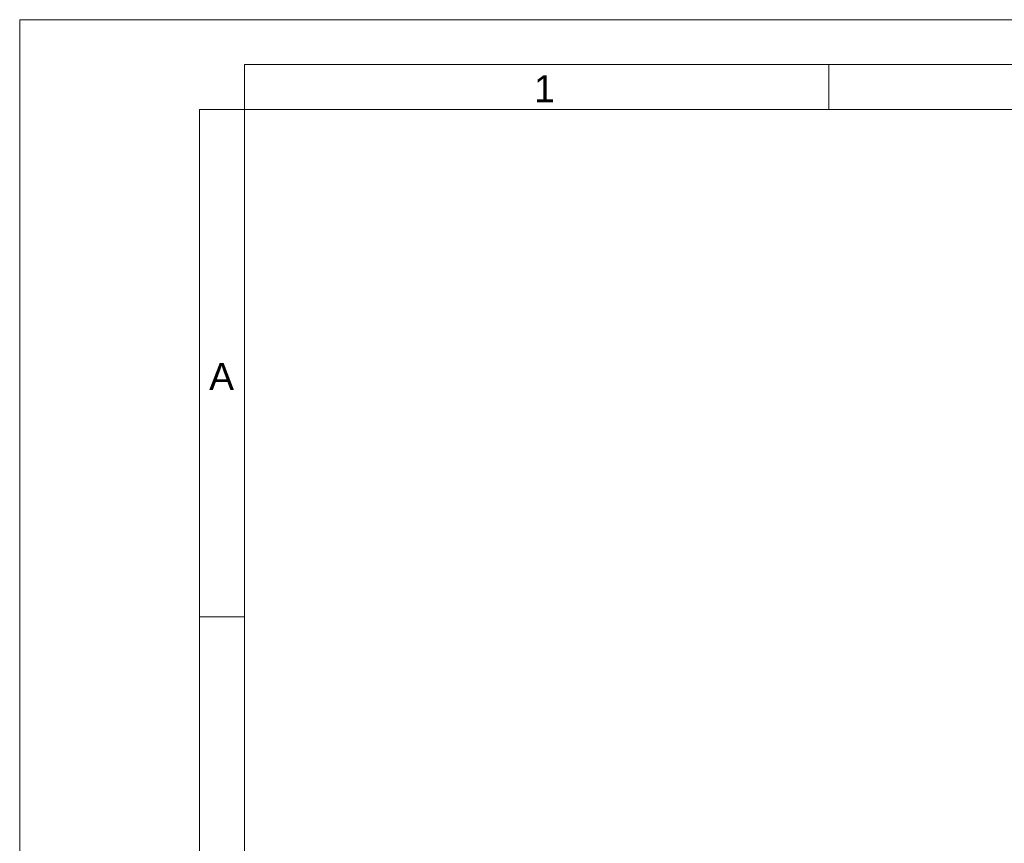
# Model space of a CAD drawing. Header units: millimetres. Extents: x 0 to 840, y 0 to 594.
# Tile 26 of 77: x 0 to 219, y 411 to 594. Entities that reach past the tile are written whole.
import ezdxf

# ---------------------------------------------------------------- set-up
doc = ezdxf.new("R2010")
doc.units = ezdxf.units.MM
doc.header["$LTSCALE"] = 2
doc.linetypes.add('SLD-Sólida', pattern=[0])
doc.styles.add('SLDTEXTSTYLE0', font='SWROMNS.TTF', dxfattribs={"width": 1.030928})

msp = doc.modelspace()

# ---------------------------------------------------------------- linework, layer by layer
at = {"color": 7, "linetype": 'SLD-Sólida', "lineweight": 18}
for p, q in [((840, 594), (0, 594)), ((0, 594), (0, 0)), ((830, 584), (50, 584)), ((50, 584), (50, 574)), ((180, 584), (180, 574)), ((40, 574), (40, 10)), ((50, 574), (40, 574)), ((50, 574), (50, 10)), ((830, 574), (50, 574)), ((40, 461.2), (50, 461.2))]:
    msp.add_line(p, q, dxfattribs=at)

# ---------------------------------------------------------------- texts
at = {"color": 7, "linetype": 'Continuous', "lineweight": 0, "char_height": 6, "attachment_point": 2, "style": 'SLDTEXTSTYLE0'}
for s, insert in [('1', (116.71, 581.65)), ('A', (44.91, 517.64))]:
    msp.add_mtext(s, dxfattribs=dict(at, insert=insert))

doc.saveas('drawing.dxf')
